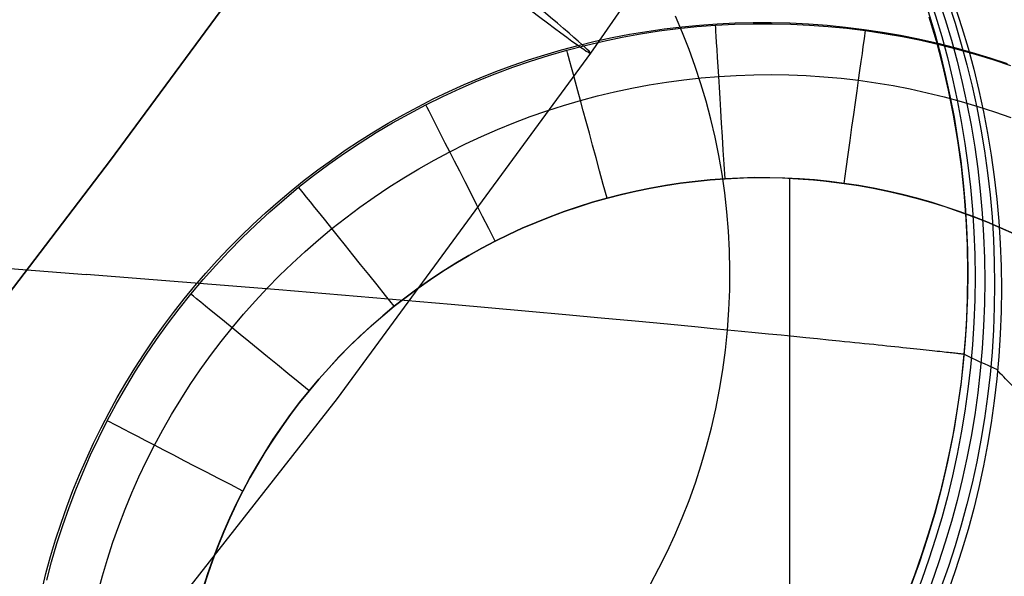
# Model space of a CAD drawing. Extents: x 35614 to 36526, y 4034 to 4838.
# Tile 48 of 79: x 36340 to 36359, y 4142 to 4152. Entities that reach past the tile are written whole.
import ezdxf

# ---------------------------------------------------------------- set-up
doc = ezdxf.new("R2010")
doc.units = 0
doc.layers.add('PREDEFINITO', color=7, linetype='CONTINUOUS')

msp = doc.modelspace()

# ---------------------------------------------------------------- linework, layer by layer
at = {"layer": 'PREDEFINITO'}
for p, q in [((36354.39938517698, 4156.287147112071, -208.4441237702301), (36351.24775539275, 4151.725805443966, -208.4438517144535)), ((36344.53047413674, 4153.139058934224, -136.9999999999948), (36341.9677676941, 4149.653417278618, -136.9999999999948)), ((36341.96776796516, 4149.653581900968, -136.9999999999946), (36344.53047440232, 4153.139220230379, -136.9999999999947)), ((36353.02458044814, 4152.121739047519, -166.9973043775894), (36352.88842236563, 4152.440105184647, -166.9973043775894)), ((36357.79180881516, 4152.427693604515, -171.6564491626), (36357.92841528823, 4151.962005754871, -171.6564491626)), ((36352.67135886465, 4152.195831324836, -503.7241283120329), (36353.01128200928, 4152.236605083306, -503.7157843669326)), ((36352.93948653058, 4152.201139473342, -503.7182419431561), (36353.302416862, 4152.238536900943, -503.7094467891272)), ((36353.01128200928, 4152.236605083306, -503.7157843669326), (36353.35346716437, 4152.269415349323, -503.7072067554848)), ((36353.302416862, 4152.238536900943, -503.7094467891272), (36353.66592677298, 4152.266758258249, -503.7004371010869)), ((36353.35346716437, 4152.269415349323, -503.7072067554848), (36353.69781260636, 4152.29417240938, -503.6983962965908)), ((36353.66592677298, 4152.266758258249, -503.7004371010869), (36354.029755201, 4152.285797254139, -503.6912192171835)), ((36353.69781260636, 4152.29417240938, -503.6983962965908), (36354.04421661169, 4152.310786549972, -503.6893538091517)), ((36354.029755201, 4152.285797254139, -503.6912192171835), (36354.39366849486, 4152.295664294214, -503.6817990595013)), ((36354.04421661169, 4152.310786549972, -503.6893538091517), (36354.39257745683, 4152.319168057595, -503.6800801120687)), ((36354.39257745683, 4152.319168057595, -503.6800801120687), (36354.74279341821, 4152.319227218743, -503.6705760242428)), ((36354.39366849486, 4152.295664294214, -503.6817990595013), (36354.75743985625, 4152.296373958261, -503.672182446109)), ((36354.74279341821, 4152.319227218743, -503.6705760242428), (36355.10428134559, 4152.31046223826, -503.6605755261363)), ((36354.75743985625, 4152.296373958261, -503.672182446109), (36355.12084248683, 4152.287940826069, -503.6623751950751)), ((36355.10428134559, 4152.31046223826, -503.6605755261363), (36355.46455823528, 4152.2927336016, -503.6504147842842)), ((36355.12084248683, 4152.287940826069, -503.6623751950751), (36355.48364958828, 4152.270379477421, -503.6523831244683)), ((36355.46455823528, 4152.2927336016, -503.6504147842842), (36355.82347709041, 4152.266108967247, -503.640099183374)), ((36355.48364958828, 4152.270379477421, -503.6523831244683), (36355.84563436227, 4152.243704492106, -503.642212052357)), ((36355.82347709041, 4152.266108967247, -503.640099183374), (36356.18089091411, 4152.230655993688, -503.6296341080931)), ((36355.84563436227, 4152.243704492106, -503.642212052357), (36356.20657001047, 4152.207930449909, -503.6318677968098)), ((36356.18089091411, 4152.230655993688, -503.6296341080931), (36356.5366527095, 4152.186442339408, -503.6190249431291)), ((36351.66617872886, 4152.026626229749, -503.7477499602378), (36351.99870550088, 4152.090752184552, -503.7401119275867)), ((36351.85685216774, 4152.033995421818, -503.7432757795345), (36352.21643626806, 4152.098858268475, -503.7351628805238)), ((36351.99870550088, 4152.090752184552, -503.7401119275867), (36352.33379945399, 4152.147183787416, -503.7322377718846)), ((36352.21643626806, 4152.098858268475, -503.7351628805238), (36352.57740369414, 4152.154576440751, -503.7268161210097)), ((36352.33379945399, 4152.147183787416, -503.7322377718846), (36352.67135886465, 4152.195831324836, -503.7241283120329)), ((36352.57740369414, 4152.154576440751, -503.7268161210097), (36352.93948653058, 4152.201139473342, -503.7182419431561)), ((36353.15236571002, 4151.797854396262, -166.9973043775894), (36353.02458044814, 4152.121739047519, -166.9973043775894)), ((36356.20657001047, 4152.207930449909, -503.6318677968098), (36356.56622973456, 4152.163071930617, -503.6213561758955)), ((36356.5366527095, 4152.186442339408, -503.6190249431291), (36356.89061547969, 4152.133535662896, -503.6082770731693)), ((36356.56622973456, 4152.163071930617, -503.6213561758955), (36356.9243896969, 4152.109157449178, -503.6106832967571)), ((36356.89061547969, 4152.133535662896, -503.6082770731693), (36357.24263222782, 4152.072003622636, -503.5973958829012)), ((36356.9243896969, 4152.109157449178, -503.6106832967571), (36357.28083790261, 4152.046271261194, -503.5998564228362)), ((36357.24263222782, 4152.072003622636, -503.5973958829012), (36357.59255595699, 4152.001913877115, -503.5863867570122)), ((36357.28083790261, 4152.046271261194, -503.5998564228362), (36357.63536531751, 4151.974511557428, -503.588883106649)), ((36350.68501873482, 4151.788979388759, -503.7692391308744), (36351.00923362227, 4151.875650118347, -503.7623143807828)), ((36350.78907897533, 4151.784643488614, -503.7661468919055), (36351.14290560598, 4151.876877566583, -503.7587742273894)), ((36351.00923362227, 4151.875650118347, -503.7623143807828), (36351.33632086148, 4151.954895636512, -503.7551510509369)), ((36351.14290560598, 4151.876877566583, -503.7587742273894), (36351.49891930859, 4151.959998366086, -503.7511483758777)), ((36351.33632086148, 4151.954895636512, -503.7551510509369), (36351.66617872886, 4152.026626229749, -503.7477499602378)), ((36351.49891930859, 4151.959998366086, -503.7511483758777), (36351.85685216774, 4152.033995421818, -503.7432757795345)), ((36357.59255595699, 4152.001913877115, -503.5863867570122), (36357.94023967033, 4151.923334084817, -503.5752550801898)), ((36357.63536531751, 4151.974511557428, -503.588883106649), (36357.98776290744, 4151.893976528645, -503.5777709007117)), ((36357.92841528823, 4151.962005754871, -171.6564491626), (36358.05219700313, 4151.489505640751, -171.6564491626)), ((36357.94023967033, 4151.923334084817, -503.5752550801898), (36358.28553637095, 4151.836331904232, -503.5640062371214)), ((36357.98776290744, 4151.893976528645, -503.5777709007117), (36358.33782163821, 4151.804764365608, -503.5665273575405)), ((36351.24775539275, 4151.725805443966, -208.4438517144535), (36346.35047175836, 4145.043282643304, -208.4434449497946)), ((36350.04561290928, 4151.593721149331, -503.7823696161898), (36350.36377792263, 4151.694973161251, -503.7759244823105)), ((36350.08897187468, 4151.572976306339, -503.7801114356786), (36350.43769649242, 4151.683318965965, -503.77326049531)), ((36350.36377792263, 4151.694973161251, -503.7759244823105), (36350.68501873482, 4151.788979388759, -503.7692391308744)), ((36350.43769649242, 4151.683318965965, -503.77326049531), (36350.78907897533, 4151.784643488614, -503.7661468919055)), ((36353.27153767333, 4151.468570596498, -166.9973043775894), (36353.15236571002, 4151.797854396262, -166.9973043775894)), ((36358.28553637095, 4151.836331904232, -503.5640062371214), (36358.62829906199, 4151.740974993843, -503.5526456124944)), ((36358.33782163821, 4151.804764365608, -503.5665273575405), (36358.68533247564, 4151.70697325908, -503.5551600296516)), ((36358.62829906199, 4151.740974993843, -503.5526456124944), (36358.96838074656, 4151.637331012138, -503.5411785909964)), ((36358.68533247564, 4151.70697325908, -503.5551600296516), (36359.03008638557, 4151.600701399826, -503.5436764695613)), ((36349.41891717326, 4151.369838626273, -503.7945359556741), (36349.73062541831, 4151.485313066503, -503.7885737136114)), ((36349.73062541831, 4151.485313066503, -503.7885737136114), (36350.04561290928, 4151.593721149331, -503.7823696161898)), ((36349.74310799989, 4151.453700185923, -503.786696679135), (36350.08897187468, 4151.572976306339, -503.7801114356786)), ((36353.3818540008, 4151.134011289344, -166.9973043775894), (36353.27153767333, 4151.468570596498, -166.9973043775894)), ((36358.05219700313, 4151.489505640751, -171.6564491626), (36358.16281535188, 4151.010381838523, -171.6564491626)), ((36358.96838074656, 4151.637331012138, -503.5411785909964), (36359.30563442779, 4151.525467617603, -503.5296105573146)), ((36359.03008638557, 4151.600701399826, -503.5436764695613), (36359.3718743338, 4151.486046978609, -503.5320842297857)), ((36349.06077399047, 4151.188686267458, -503.7990579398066), (36349.40030774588, 4151.3255752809, -503.7930131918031)), ((36349.11058989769, 4151.247387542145, -503.8002555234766), (36349.41891717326, 4151.369838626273, -503.7945359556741)), ((36349.40030774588, 4151.3255752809, -503.7930131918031), (36349.74310799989, 4151.453700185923, -503.786696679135)), ((36353.72702060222, 4151.27583403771, -505.5736050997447), (36354.06569510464, 4151.295963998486, -505.5705318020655)), ((36354.06569510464, 4151.295963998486, -505.5705318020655), (36354.40458578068, 4151.307630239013, -505.5673868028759)), ((36354.40458578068, 4151.307630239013, -505.5673868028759), (36354.74348742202, 4151.310840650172, -505.5641717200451)), ((36354.74348742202, 4151.310840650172, -505.5641717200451), (36355.08219482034, 4151.305603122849, -505.5608881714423)), ((36355.08219482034, 4151.305603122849, -505.5608881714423), (36355.42050276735, 4151.291925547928, -505.5575377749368)), ((36355.42050276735, 4151.291925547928, -505.5575377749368), (36355.75820605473, 4151.269815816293, -505.5541221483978)), ((36348.50448514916, 4150.981914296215, -503.8109633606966), (36348.80574531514, 4151.118049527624, -503.8057315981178)), ((36348.72470961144, 4151.04311782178, -503.8048278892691), (36349.06077399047, 4151.188686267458, -503.7990579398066)), ((36348.80574531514, 4151.118049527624, -503.8057315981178), (36349.11058989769, 4151.247387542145, -503.8002555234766)), ((36352.0448692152, 4151.048417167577, -505.5878344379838), (36352.37899616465, 4151.110757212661, -505.5851463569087)), ((36352.37899616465, 4151.110757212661, -505.5851463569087), (36352.71451820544, 4151.164683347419, -505.5823775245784)), ((36352.71451820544, 4151.164683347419, -505.5823775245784), (36353.05119191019, 4151.210181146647, -505.5795297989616)), ((36353.05119191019, 4151.210181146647, -505.5795297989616), (36353.38877385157, 4151.247236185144, -505.5766050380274)), ((36353.4830704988, 4150.79430442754, -166.9973043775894), (36353.3818540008, 4151.134011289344, -166.9973043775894)), ((36353.38877385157, 4151.247236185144, -505.5766050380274), (36353.72702060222, 4151.27583403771, -505.5736050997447)), ((36355.75820605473, 4151.269815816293, -505.5541221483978), (36356.09509947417, 4151.239281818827, -505.5506429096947)), ((36356.09509947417, 4151.239281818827, -505.5506429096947), (36356.43097781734, 4151.200331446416, -505.5471016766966)), ((36356.43097781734, 4151.200331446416, -505.5471016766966), (36356.76563765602, 4151.152984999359, -505.5435001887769)), ((36356.76563765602, 4151.152984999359, -505.5435001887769), (36357.09888268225, 4151.097312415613, -505.5398406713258)), ((36357.09888268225, 4151.097312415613, -505.5398406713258), (36357.43051836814, 4151.033396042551, -505.5361254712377)), ((36348.2069111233, 4150.839071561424, -503.8159499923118), (36348.50448514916, 4150.981914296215, -503.8109633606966)), ((36348.39231748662, 4150.888954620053, -503.8103200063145), (36348.72470961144, 4151.04311782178, -503.8048278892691)), ((36351.05329318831, 4150.811057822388, -505.5953955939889), (36351.38177429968, 4150.898553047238, -505.5929609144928)), ((36351.38177429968, 4150.898553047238, -505.5929609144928), (36351.71238078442, 4150.977677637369, -505.5904399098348)), ((36351.71238078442, 4150.977677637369, -505.5904399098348), (36352.0448692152, 4151.048417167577, -505.5878344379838)), ((36357.43051836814, 4151.033396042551, -505.5361254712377), (36357.7603501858, 4150.961318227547, -505.5323569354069)), ((36357.7603501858, 4150.961318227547, -505.5323569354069), (36358.08818360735, 4150.881161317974, -505.5285374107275)), ((36358.16281535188, 4151.010381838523, -171.6564491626), (36358.25992922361, 4150.524828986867, -171.6564491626)), ((36347.73936854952, 4150.555188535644, -503.8204585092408), (36348.06380049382, 4150.726281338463, -503.8155312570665)), ((36347.91312496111, 4150.689611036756, -503.8206906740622), (36348.2069111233, 4150.839071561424, -503.8159499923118)), ((36348.06380049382, 4150.726281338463, -503.8155312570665), (36348.39231748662, 4150.888954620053, -503.8103200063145)), ((36350.40359805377, 4150.611099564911, -505.6000000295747), (36350.727170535, 4150.715217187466, -505.5977422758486)), ((36350.727170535, 4150.715217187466, -505.5977422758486), (36351.05329318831, 4150.811057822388, -505.5953955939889)), ((36353.57494112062, 4150.449582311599, -166.9973043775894), (36353.4830704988, 4150.79430442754, -166.9973043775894)), ((36358.08818360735, 4150.881161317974, -505.5285374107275), (36358.41382410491, 4150.793007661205, -505.5246692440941)), ((36358.41382410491, 4150.793007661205, -505.5246692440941), (36358.73707715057, 4150.696939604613, -505.5207547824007)), ((36347.33732312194, 4150.37119547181, -503.8294309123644), (36347.62322838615, 4150.533622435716, -503.8251845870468)), ((36347.41925972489, 4150.375790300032, -503.8250982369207), (36347.73936854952, 4150.555188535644, -503.8204585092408)), ((36347.62322838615, 4150.533622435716, -503.8251845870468), (36347.91312496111, 4150.689611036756, -503.8206906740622)), ((36350.08275711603, 4150.498784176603, -505.6021681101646), (36350.40359805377, 4150.611099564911, -505.6000000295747)), ((36358.25992922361, 4150.524828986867, -171.6564491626), (36358.34319500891, 4150.033047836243, -171.6564491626)), ((36358.73707715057, 4150.696939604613, -505.5207547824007), (36359.05774821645, 4150.593039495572, -505.5167963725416)), ((36359.05774821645, 4150.593039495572, -505.5167963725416), (36359.37564277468, 4150.481389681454, -505.5127963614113)), ((36347.05551089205, 4150.202419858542, -503.8334288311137), (36347.33732312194, 4150.37119547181, -503.8294309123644)), ((36347.10371912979, 4150.188206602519, -503.8294468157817), (36347.41925972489, 4150.375790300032, -503.8250982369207)), ((36349.44999535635, 4150.249876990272, -505.606232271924), (36349.7648290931, 4150.378350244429, -505.6042457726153)), ((36349.7648290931, 4150.378350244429, -505.6042457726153), (36350.08275711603, 4150.498784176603, -505.6021681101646)), ((36353.65721796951, 4150.099981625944, -166.9973043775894), (36353.57494112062, 4150.449582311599, -166.9973043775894)), ((36346.77789342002, 4150.027385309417, -503.8371775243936), (36347.05551089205, 4150.202419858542, -503.8334288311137)), ((36346.79299187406, 4149.992557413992, -503.8335006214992), (36347.10371912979, 4150.188206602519, -503.8294468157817)), ((36349.13843727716, 4150.113443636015, -505.608126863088), (36349.44999535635, 4150.249876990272, -505.606232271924)), ((36346.48732306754, 4149.788962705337, -503.8372560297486), (36346.79299187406, 4149.992557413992, -503.8335006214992)), ((36346.5045724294, 4149.846181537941, -503.8406761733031), (36346.77789342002, 4150.027385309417, -503.8371775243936)), ((36348.52587357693, 4149.817013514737, -505.6116373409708), (36348.83033622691, 4149.969129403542, -505.6099288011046)), ((36348.83033622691, 4149.969129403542, -505.6099288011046), (36349.13843727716, 4150.113443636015, -505.608126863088)), ((36353.72965130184, 4149.745643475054, -166.9973043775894), (36353.65721796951, 4150.099981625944, -166.9973043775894)), ((36358.34319500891, 4150.033047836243, -171.6564491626), (36358.41226660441, 4149.535245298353, -171.6564491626)), ((36346.18695782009, 4149.577542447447, -503.8407094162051), (36346.48732306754, 4149.788962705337, -503.8372560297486)), ((36346.23564964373, 4149.65889825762, -503.8439239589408), (36346.5045724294, 4149.846181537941, -503.8406761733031)), ((36348.2252372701, 4149.657180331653, -505.6132516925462), (36348.52587357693, 4149.817013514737, -505.6116373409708)), ((36341.9677676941, 4149.653417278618, -136.9999999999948), (36339.34280120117, 4146.214871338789, -136.9999999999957)), ((36339.34280147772, 4146.215039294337, -136.9999999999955), (36341.96776796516, 4149.653581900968, -136.9999999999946)), ((36345.89214124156, 4149.358416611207, -503.8438571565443), (36346.18695782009, 4149.577542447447, -503.8407094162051)), ((36345.97122678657, 4149.465625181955, -503.8469200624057), (36346.23564964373, 4149.65889825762, -503.8439239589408)), ((36347.92864153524, 4149.489734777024, -505.6147708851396), (36348.2252372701, 4149.657180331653, -505.6132516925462)), ((36353.79198953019, 4149.386713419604, -166.9973043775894), (36353.72965130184, 4149.745643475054, -166.9973043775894)), ((36345.71140558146, 4149.266452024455, -503.8496636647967), (36345.97122678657, 4149.465625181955, -503.8469200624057)), ((36347.63630717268, 4149.314786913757, -505.6161939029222), (36347.92864153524, 4149.489734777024, -505.6147708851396)), ((36353.84397922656, 4149.023341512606, -166.9973043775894), (36353.79198953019, 4149.386713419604, -166.9973043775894)), ((36358.41226660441, 4149.535245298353, -171.6564491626), (36358.46679541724, 4149.031634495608, -171.6564491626)), ((36345.45628775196, 4149.061468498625, -503.8521539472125), (36345.71140558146, 4149.266452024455, -503.8496636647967)), ((36345.6031184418, 4149.131705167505, -503.8466956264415), (36345.89214124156, 4149.358416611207, -503.8438571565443)), ((36347.34845498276, 4149.132446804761, -505.6175197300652), (36347.63630717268, 4149.314786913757, -505.6161939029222)), ((36352.69596093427, 4149.166348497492, -506.3226987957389), (36352.98307413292, 4149.209811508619, -506.3226986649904)), ((36352.98518897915, 4149.210103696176, -506.3226986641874), (36352.69875590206, 4149.166807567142, -506.3226987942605)), ((36352.98307413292, 4149.209811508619, -506.3226986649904), (36353.271232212, 4149.245989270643, -506.3226985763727)), ((36353.27251672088, 4149.246133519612, -506.322698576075), (36352.98518897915, 4149.210103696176, -506.3226986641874)), ((36353.271232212, 4149.245989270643, -506.3226985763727), (36353.56001587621, 4149.274845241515, -506.3226985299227)), ((36353.56052648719, 4149.2748895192, -506.322698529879), (36353.27251672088, 4149.246133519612, -506.322698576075)), ((36353.56001587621, 4149.274845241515, -506.3226985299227), (36353.84900563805, 4149.296364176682, -506.322698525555)), ((36353.84900563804, 4149.296364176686, -506.3226985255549), (36353.56052648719, 4149.2748895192, -506.322698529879)), ((36353.84900563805, 4149.296364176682, -506.322698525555), (36354.20280170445, 4149.312744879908, -506.3226985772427)), ((36354.13774703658, 4149.310553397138, -506.322698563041), (36353.84900563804, 4149.296364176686, -506.3226985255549)), ((36354.4265655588, 4149.317466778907, -506.3226986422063), (36354.13774703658, 4149.310553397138, -506.322698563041)), ((36354.20280170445, 4149.312744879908, -506.3226985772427), (36354.55702536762, 4149.318207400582, -506.322698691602)), ((36354.71528158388, 4149.31711734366, -506.3226987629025), (36354.4265655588, 4149.317466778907, -506.3226986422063)), ((36354.55702536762, 4149.318207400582, -506.322698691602), (36354.95700110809, 4149.311241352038, -506.3226988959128)), ((36355.00371549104, 4149.309518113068, -506.322698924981), (36354.71528158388, 4149.31711734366, -506.3226987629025)), ((36354.95700110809, 4149.311241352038, -506.3226988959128), (36355.35663110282, 4149.290332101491, -506.3226991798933)), ((36355.29168765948, 4149.294682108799, -506.3226991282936), (36355.00371549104, 4149.309518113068, -506.322698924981)), ((36355.10444740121, 4126.507074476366, -506.3228294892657), (36355.10444740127, 4149.305153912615, -506.3226989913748)), ((36355.57901846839, 4149.272622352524, -506.3226993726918), (36355.29168765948, 4149.294682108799, -506.3226991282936)), ((36355.35663110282, 4149.290332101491, -506.3226991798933), (36355.55601765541, 4149.274656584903, -506.3226993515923)), ((36355.55601765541, 4149.274656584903, -506.3226993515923), (36355.75495971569, 4149.255512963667, -506.3226995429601)), ((36355.86552829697, 4149.243351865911, -506.3226996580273), (36355.57901846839, 4149.272622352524, -506.3226993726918)), ((36355.75495971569, 4149.255512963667, -506.3226995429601), (36355.95333885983, 4149.232915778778, -506.322699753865)), ((36356.15103752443, 4149.20688367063, -506.3226999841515), (36355.86552829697, 4149.243351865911, -506.3226996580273)), ((36355.95333885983, 4149.232915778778, -506.322699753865), (36356.15103752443, 4149.206883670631, -506.322699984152)), ((36356.43536891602, 4149.163241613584, -506.3227003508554), (36356.15103752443, 4149.20688367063, -506.3226999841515)), ((36356.15103752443, 4149.206883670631, -506.322699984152), (36356.4303794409, 4149.164068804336, -506.3227003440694)), ((36345.20597502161, 4148.850764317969, -503.854390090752), (36345.45628775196, 4149.061468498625, -503.8521539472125)), ((36345.32011855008, 4148.897538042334, -503.8492217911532), (36345.6031184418, 4149.131705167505, -503.8466956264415)), ((36347.06530576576, 4148.942824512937, -505.6187473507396), (36347.34845498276, 4149.132446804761, -505.6175197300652)), ((36351.84695105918, 4148.993396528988, -506.3226994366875), (36351.56622304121, 4148.921110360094, -506.3226997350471)), ((36351.56622304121, 4148.921110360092, -506.322699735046), (36351.84503820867, 4148.992929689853, -506.3226994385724)), ((36351.84503820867, 4148.992929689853, -506.3226994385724), (36352.12653324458, 4149.05781863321, -506.3226991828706)), ((36352.12942430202, 4149.058446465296, -506.3226991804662), (36351.84695105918, 4148.993396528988, -506.3226994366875)), ((36352.12653324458, 4149.05781863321, -506.3226991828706), (36352.41030969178, 4149.115657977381, -506.3226989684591)), ((36352.41343012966, 4149.116252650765, -506.3226989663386), (36352.12942430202, 4149.058446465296, -506.3226991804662)), ((36352.41030969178, 4149.115657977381, -506.3226989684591), (36352.69596093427, 4149.166348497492, -506.3226987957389)), ((36352.69875590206, 4149.166807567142, -506.3226987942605), (36352.41343012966, 4149.116252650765, -506.3226989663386)), ((36353.88536512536, 4148.655682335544, -166.9973043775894), (36353.84397922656, 4149.023341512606, -166.9973043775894)), ((36356.4303794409, 4149.164068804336, -506.3227003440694), (36356.70991139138, 4149.114107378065, -506.3227007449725)), ((36356.71835478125, 4149.112492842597, -506.3227007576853), (36356.43536891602, 4149.163241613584, -506.3227003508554)), ((36356.70991139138, 4149.114107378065, -506.3227007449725), (36356.98928024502, 4149.057003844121, -506.3227011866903)), ((36356.99982981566, 4149.054715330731, -506.3227012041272), (36356.71835478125, 4149.112492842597, -506.3227007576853)), ((36356.98928024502, 4149.057003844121, -506.3227011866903), (36357.2681296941, 4148.9927808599, -506.3227016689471)), ((36357.27962871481, 4148.989987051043, -506.3227016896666), (36356.99982981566, 4149.054715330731, -506.3227012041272)), ((36357.2681296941, 4148.9927808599, -506.3227016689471), (36357.54610172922, 4148.921479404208, -506.3227021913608)), ((36358.46679541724, 4149.031634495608, -171.6564491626), (36358.50643036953, 4148.522434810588, -171.6564491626)), ((36344.96056911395, 4148.634429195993, -503.856371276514), (36345.20597502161, 4148.850764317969, -503.854390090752)), ((36345.04330677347, 4148.656084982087, -503.8514349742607), (36345.32011855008, 4148.897538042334, -503.8492217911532)), ((36346.78708032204, 4148.746030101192, -505.6198757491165), (36347.06530576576, 4148.942824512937, -505.6187473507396)), ((36351.28744439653, 4148.841605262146, -506.3227000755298), (36351.01078530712, 4148.754937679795, -506.3227004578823)), ((36351.01171945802, 4148.75524345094, -506.3227004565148), (36351.28818839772, 4148.841827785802, -506.3227000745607)), ((36351.56622304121, 4148.921110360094, -506.3226997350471), (36351.28744439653, 4148.841605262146, -506.3227000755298)), ((36351.28818839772, 4148.841827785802, -506.3227000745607), (36351.56622304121, 4148.921110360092, -506.322699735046)), ((36357.55758617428, 4148.918385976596, -506.3227022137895), (36357.27962871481, 4148.989987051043, -506.3227016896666)), ((36357.54610172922, 4148.921479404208, -506.3227021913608), (36357.82283814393, 4148.843158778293, -506.3227027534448)), ((36357.83353688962, 4148.839990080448, -506.3227027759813), (36357.55758617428, 4148.918385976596, -506.3227022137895)), ((36357.82283814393, 4148.843158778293, -506.3227027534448), (36358.09798205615, 4148.757896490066, -506.3227033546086)), ((36358.10731555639, 4148.754877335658, -506.3227033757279), (36357.83353688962, 4148.839990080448, -506.3227027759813)), ((36344.72017175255, 4148.412552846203, -503.8580966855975), (36344.96056911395, 4148.634429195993, -503.856371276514)), ((36344.77283233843, 4148.407525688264, -503.8533350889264), (36345.04330677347, 4148.656084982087, -503.8514349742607)), ((36346.5139994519, 4148.542173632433, -505.6209039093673), (36346.78708032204, 4148.746030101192, -505.6198757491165)), ((36350.73640746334, 4148.661173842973, -506.3227008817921), (36350.46447255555, 4148.560379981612, -506.3227013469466)), ((36350.46482739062, 4148.560516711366, -506.322701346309), (36350.7371542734, 4148.661439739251, -506.3227008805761)), ((36351.01078530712, 4148.754937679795, -506.3227004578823), (36350.73640746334, 4148.661173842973, -506.3227008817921)), ((36350.7371542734, 4148.661439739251, -506.3227008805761), (36351.01171945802, 4148.75524345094, -506.3227004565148)), ((36353.91589012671, 4148.283895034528, -166.9973043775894), (36353.88536512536, 4148.655682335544, -166.9973043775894)), ((36358.09798205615, 4148.757896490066, -506.3227033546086), (36358.37117943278, 4148.665788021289, -506.3227039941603)), ((36358.37875687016, 4148.663125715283, -506.322704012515), (36358.10731555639, 4148.754877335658, -506.3227033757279)), ((36358.37117943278, 4148.665788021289, -506.3227039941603), (36358.64208060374, 4148.566946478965, -506.3227046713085)), ((36358.64769552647, 4148.564813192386, -506.3227046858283), (36358.37875687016, 4148.663125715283, -506.322704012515)), ((36346.24628395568, 4148.331365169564, -505.6218308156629), (36346.5139994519, 4148.542173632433, -505.6209039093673)), ((36349.92820109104, 4148.337799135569, -506.3227024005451), (36350.19506849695, 4148.452591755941, -506.3227018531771)), ((36350.1951422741, 4148.452622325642, -506.3227018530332), (36349.92857830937, 4148.337967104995, -506.3227023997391)), ((36350.19506849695, 4148.452591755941, -506.3227018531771), (36350.46482739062, 4148.560516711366, -506.322701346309)), ((36350.46447255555, 4148.560379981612, -506.3227013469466), (36350.1951422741, 4148.452622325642, -506.3227018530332)), ((36358.50643036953, 4148.522434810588, -171.6564491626), (36358.53081790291, 4148.007871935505, -171.6564491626)), ((36358.64208060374, 4148.566946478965, -506.3227046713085), (36358.91034175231, 4148.461502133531, -506.3227053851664)), ((36358.91396622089, 4148.460017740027, -506.3227053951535), (36358.64769552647, 4148.564813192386, -506.3227046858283)), ((36358.91034175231, 4148.461502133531, -506.3227053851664), (36359.17562636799, 4148.349601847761, -506.3227061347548)), ((36359.17740364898, 4148.348817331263, -506.3227061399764), (36358.91396622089, 4148.460017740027, -506.3227053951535)), ((36344.48488466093, 4148.1852249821, -503.8595654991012), (36344.72017175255, 4148.412552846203, -503.8580966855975)), ((36344.50884447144, 4148.152039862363, -503.854922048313), (36344.77283233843, 4148.407525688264, -503.8533350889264)), ((36345.98414015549, 4148.113723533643, -505.622655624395), (36346.24628395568, 4148.331365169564, -505.6218308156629)), ((36349.66454119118, 4148.216289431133, -506.3227029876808), (36349.92820109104, 4148.337799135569, -506.3227024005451)), ((36349.92857830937, 4148.337967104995, -506.3227023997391), (36349.66494235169, 4148.216480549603, -506.3227029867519)), ((36353.93529529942, 4147.908143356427, -166.9973043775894), (36353.91589012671, 4148.283895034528, -166.9973043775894)), ((36359.17562636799, 4148.349601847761, -506.3227061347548), (36359.43760664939, 4148.231408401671, -506.3227069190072)), ((36359.43784250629, 4148.231289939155, -506.3227069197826), (36359.17740364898, 4148.348817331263, -506.3227061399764)), ((36344.25149239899, 4147.889807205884, -503.8561957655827), (36344.50884447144, 4148.152039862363, -503.854922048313)), ((36344.25480956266, 4147.952535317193, -503.860776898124), (36344.48488466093, 4148.1852249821, -503.8595654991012)), ((36345.72771646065, 4147.889402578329, -505.6233781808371), (36345.98414015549, 4148.113723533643, -505.622655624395)), ((36349.14673339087, 4147.953081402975, -506.3227042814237), (36349.40439609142, 4148.088228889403, -506.322703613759)), ((36349.40439609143, 4148.088228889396, -506.3227036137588), (36349.14710680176, 4147.953283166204, -506.3227042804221)), ((36349.66494235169, 4148.216480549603, -506.3227029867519), (36349.40439609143, 4148.088228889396, -506.3227036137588)), ((36349.40439609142, 4148.088228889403, -506.322703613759), (36349.66454119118, 4148.216289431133, -506.3227029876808)), ((36344.00092534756, 4147.621007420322, -503.857156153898), (36344.25149239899, 4147.889807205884, -503.8561957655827)), ((36344.03004818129, 4147.714573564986, -503.8617300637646), (36344.25480956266, 4147.952535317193, -503.860776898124)), ((36345.47714680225, 4147.658564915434, -505.6239985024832), (36345.72771646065, 4147.889402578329, -505.6233781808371)), ((36348.89226589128, 4147.811160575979, -506.3227049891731), (36349.14673339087, 4147.953081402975, -506.3227042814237)), ((36349.14710680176, 4147.953283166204, -506.3227042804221), (36348.89326408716, 4147.811733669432, -506.3227049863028)), ((36353.94331988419, 4147.528595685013, -166.9973043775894), (36353.93529529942, 4147.908143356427, -166.9973043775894)), ((36358.53081790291, 4148.007871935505, -171.6564491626), (36358.53960198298, 4147.488177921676, -171.6564491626)), ((36337.78258929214, 4147.73890254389, -166.3421121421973), (36341.49277729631, 4147.442352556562, -166.331712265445)), ((36343.81070224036, 4147.471429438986, -503.8624241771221), (36344.03004818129, 4147.714573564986, -503.8617300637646)), ((36348.39445700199, 4147.507757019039, -506.32270652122), (36348.64138098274, 4147.662650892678, -506.3227057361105)), ((36348.64306313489, 4147.663675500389, -506.3227057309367), (36348.39669913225, 4147.509203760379, -506.3227065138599)), ((36348.64138098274, 4147.662650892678, -506.3227057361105), (36348.89226589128, 4147.811160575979, -506.3227049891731)), ((36348.89326408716, 4147.811733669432, -506.3227049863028), (36348.64306313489, 4147.663675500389, -506.3227057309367)), ((36343.59687346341, 4147.223192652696, -503.8628584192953), (36343.81070224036, 4147.471429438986, -503.8624241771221)), ((36343.75729254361, 4147.345820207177, -503.8578031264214), (36344.00092534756, 4147.621007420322, -503.857156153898)), ((36345.23256511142, 4147.421373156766, -505.6245166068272), (36345.47714680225, 4147.658564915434, -505.6239985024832)), ((36348.15186133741, 4147.346702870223, -506.3227073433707), (36348.39445700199, 4147.507757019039, -506.32270652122)), ((36348.39669913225, 4147.509203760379, -506.3227065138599), (36348.15436726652, 4147.348413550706, -506.3227073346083)), ((36353.93970129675, 4147.145425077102, -166.9973043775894), (36353.94331988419, 4147.528595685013, -166.9973043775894)), ((36358.53960198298, 4147.488177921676, -171.6564491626), (36358.53242410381, 4146.963591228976, -171.6564491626)), ((36345.22018497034, 4147.144426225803, -166.3421121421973), (36341.49277729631, 4147.442352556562, -166.331712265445)), ((36343.52074321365, 4147.064425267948, -503.8581365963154), (36343.75729254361, 4147.345820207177, -503.8578031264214)), ((36344.99410531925, 4147.177989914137, -505.624932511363), (36345.23256511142, 4147.421373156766, -505.6245166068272)), ((36347.91394860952, 4147.179730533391, -506.3227082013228), (36348.15186133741, 4147.346702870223, -506.3227073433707)), ((36348.15436726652, 4147.348413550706, -506.3227073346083), (36347.91626272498, 4147.181399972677, -506.3227081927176)), ((36343.38866357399, 4146.96995291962, -503.8630319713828), (36343.59687346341, 4147.223192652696, -503.8628584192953)), ((36344.76190135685, 4146.928577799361, -505.6252462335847), (36344.99410531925, 4147.177989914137, -505.624932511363)), ((36348.55045412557, 4146.861038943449, -166.414911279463), (36345.22018497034, 4147.144426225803, -166.3421121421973)), ((36347.68105894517, 4147.007099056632, -506.3227090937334), (36347.91394860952, 4147.179730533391, -506.3227082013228)), ((36347.91626272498, 4147.181399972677, -506.3227081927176), (36347.68258069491, 4147.008258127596, -506.3227090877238)), ((36353.92417513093, 4146.758809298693, -166.9973043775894), (36353.93970129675, 4147.145425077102, -166.9973043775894)), ((36343.18617429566, 4146.711799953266, -503.8629440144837), (36343.38866357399, 4146.96995291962, -503.8630319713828)), ((36343.2914303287, 4146.777007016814, -503.8581564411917), (36343.52074321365, 4147.064425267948, -503.8581365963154)), ((36344.53608715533, 4146.673299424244, -505.6254577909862), (36344.76190135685, 4146.928577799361, -505.6252462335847)), ((36347.68258069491, 4147.008258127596, -506.3227090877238), (36347.4535163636, 4146.829083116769, -506.3227100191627)), ((36347.4535163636, 4146.829083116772, -506.322710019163), (36347.68105894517, 4147.007099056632, -506.3227090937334)), ((36358.53242410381, 4146.963591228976, -171.6564491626), (36358.50892329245, 4146.434356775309, -171.6564491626)), ((36342.98950735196, 4146.448823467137, -503.8625937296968), (36343.18617429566, 4146.711799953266, -503.8629440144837)), ((36343.0695218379, 4146.483768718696, -503.8578623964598), (36343.2914303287, 4146.777007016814, -503.8581564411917)), ((36347.4535163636, 4146.829083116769, -506.3227100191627), (36347.22925216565, 4146.643977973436, -506.3227109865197)), ((36347.23034979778, 4146.644908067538, -506.3227109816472), (36347.4535163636, 4146.829083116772, -506.322710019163)), ((36350.05704443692, 4146.727223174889, -166.494210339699), (36348.55045412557, 4146.861038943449, -166.414911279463)), ((36350.76902049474, 4146.662709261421, -166.5479972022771), (36350.05704443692, 4146.727223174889, -166.494210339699)), ((36353.89647516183, 4146.368930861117, -166.9973043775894), (36353.92417513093, 4146.758809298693, -166.9973043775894)), ((36344.31679664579, 4146.4123174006, -505.6255672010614), (36344.53608715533, 4146.673299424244, -505.6254577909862)), ((36347.22925216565, 4146.643977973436, -506.3227109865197), (36347.00991952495, 4146.453077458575, -506.3227119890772)), ((36347.01148550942, 4146.454476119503, -506.3227119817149), (36347.23034979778, 4146.644908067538, -506.3227109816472)), ((36351.45280933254, 4146.59995304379, -166.6125089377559), (36350.76902049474, 4146.662709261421, -166.5479972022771)), ((36352.10793008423, 4146.539075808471, -166.6887205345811), (36351.45280933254, 4146.59995304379, -166.6125089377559)), ((36352.73390188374, 4146.480198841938, -166.777606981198), (36352.10793008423, 4146.539075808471, -166.6887205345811)), ((36342.79876446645, 4146.18111317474, -503.8619802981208), (36342.98950735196, 4146.448823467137, -503.8625937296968)), ((36342.855189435, 4146.184918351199, -503.8572541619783), (36343.0695218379, 4146.483768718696, -503.8578623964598)), ((36344.10416723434, 4146.145798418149, -505.625574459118), (36344.31679664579, 4146.4123174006, -505.6255672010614)), ((36347.00991952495, 4146.453077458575, -506.3227119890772), (36346.79563711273, 4146.256524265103, -506.3227130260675)), ((36346.79721451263, 4146.258008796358, -506.3227130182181), (36347.01148550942, 4146.454476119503, -506.3227119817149)), ((36353.33024386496, 4146.423443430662, -166.8801432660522), (36352.73390188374, 4146.480198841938, -166.777606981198)), ((36353.61715340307, 4146.395899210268, -166.9368347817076), (36353.33024386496, 4146.423443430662, -166.8801432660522)), ((36353.89647516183, 4146.368930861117, -166.9973043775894), (36353.61715340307, 4146.395899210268, -166.9368347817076)), ((36353.85678441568, 4145.980090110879, -166.9973043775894), (36353.89647516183, 4146.368930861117, -166.9973043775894)), ((36354.16814903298, 4146.342553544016, -167.0616739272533), (36353.89647516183, 4146.368930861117, -166.9973043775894)), ((36354.43211490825, 4146.316782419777, -167.1300653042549), (36354.16814903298, 4146.342553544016, -167.0616739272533)), ((36358.50892329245, 4146.434356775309, -171.6564491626), (36358.46873611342, 4145.900725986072, -171.6564491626)), ((36342.61404736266, 4145.908758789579, -503.8611029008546), (36342.79876446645, 4146.18111317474, -503.8619802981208)), ((36342.64860481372, 4145.880663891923, -503.8563314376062), (36342.855189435, 4146.184918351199, -503.8572541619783)), ((36343.89835022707, 4145.873925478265, -505.6254794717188), (36344.10416723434, 4146.145798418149, -505.625574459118)), ((36346.79563711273, 4146.256524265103, -506.3227130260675), (36346.5865236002, 4146.054461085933, -506.3227140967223)), ((36346.58781715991, 4146.055743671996, -506.3227140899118), (36346.79721451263, 4146.258008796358, -506.3227130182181)), ((36354.6883126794, 4146.291632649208, -167.2026003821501), (36354.43211490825, 4146.316782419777, -167.1300653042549)), ((36354.93668223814, 4146.267119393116, -167.2794010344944), (36354.6883126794, 4146.291632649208, -167.2026003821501)), ((36355.17716347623, 4146.243257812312, -167.3605891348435), (36354.93668223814, 4146.267119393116, -167.2794010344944)), ((36355.40969628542, 4146.220063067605, -167.4462865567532), (36355.17716347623, 4146.243257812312, -167.3605891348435)), ((36355.63422055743, 4146.197550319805, -167.5366151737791), (36355.40969628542, 4146.220063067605, -167.4462865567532)), ((36355.850676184, 4146.17573472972, -167.631696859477), (36355.63422055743, 4146.197550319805, -167.5366151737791)), ((36356.05900305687, 4146.154631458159, -167.7316534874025), (36355.850676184, 4146.17573472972, -167.631696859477)), ((36356.16009942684, 4146.144351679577, -167.7834979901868), (36356.05900305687, 4146.154631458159, -167.7316534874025)), ((36356.25914106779, 4146.134255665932, -167.8366069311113), (36356.16009942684, 4146.144351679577, -167.7834979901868)), ((36346.5865236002, 4146.054461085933, -506.3227140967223), (36346.38269765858, 4145.847030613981, -506.3227152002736)), ((36346.38356192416, 4145.847933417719, -506.3227151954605), (36346.58781715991, 4146.055743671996, -506.3227140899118)), ((36353.80566136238, 4145.596554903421, -166.9973043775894), (36353.85678441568, 4145.980090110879, -166.9973043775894)), ((36356.35612046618, 4146.124345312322, -167.8909955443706), (36356.25914106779, 4146.134255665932, -167.8366069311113)), ((36356.45103010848, 4146.114622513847, -167.9466790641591), (36356.35612046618, 4146.124345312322, -167.8909955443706)), ((36356.54386248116, 4146.10508916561, -168.0036727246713), (36356.45103010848, 4146.114622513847, -167.9466790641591)), ((36356.6346100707, 4146.095747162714, -168.0619917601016), (36356.54386248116, 4146.10508916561, -168.0036727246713)), ((36356.72326536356, 4146.086598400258, -168.1216514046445), (36356.6346100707, 4146.095747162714, -168.0619917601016)), ((36356.80982084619, 4146.077644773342, -168.1826668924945), (36356.72326536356, 4146.086598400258, -168.1216514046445)), ((36356.89426900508, 4146.06888817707, -168.2450534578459), (36356.80982084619, 4146.077644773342, -168.1826668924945)), ((36356.97660232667, 4146.060330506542, -168.3088263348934), (36356.89426900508, 4146.06888817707, -168.2450534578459)), ((36357.05681329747, 4146.051973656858, -168.3740007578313), (36356.97660232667, 4146.060330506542, -168.3088263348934)), ((36357.1348944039, 4146.04381952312, -168.4405919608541), (36357.05681329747, 4146.051973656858, -168.3740007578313)), ((36357.21083813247, 4146.035870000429, -168.5086151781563), (36357.1348944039, 4146.04381952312, -168.4405919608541)), ((36357.28463696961, 4146.028126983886, -168.5780856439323), (36357.21083813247, 4146.035870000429, -168.5086151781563)), ((36357.35628340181, 4146.020592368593, -168.6490185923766), (36357.28463696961, 4146.028126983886, -168.5780856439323)), ((36357.42576991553, 4146.013268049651, -168.7214292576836), (36357.35628340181, 4146.020592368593, -168.6490185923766)), ((36357.49308899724, 4146.006155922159, -168.7953328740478), (36357.42576991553, 4146.013268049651, -168.7214292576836)), ((36357.55823313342, 4145.999257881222, -168.8707446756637), (36357.49308899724, 4146.006155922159, -168.7953328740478)), ((36357.6211948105, 4145.992575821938, -168.9476798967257), (36357.55823313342, 4145.999257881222, -168.8707446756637)), ((36357.68196651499, 4145.98611163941, -169.0261537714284), (36357.6211948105, 4145.992575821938, -168.9476798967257)), ((36357.74054073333, 4145.979867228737, -169.106181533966), (36357.68196651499, 4145.98611163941, -169.0261537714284)), ((36357.796909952, 4145.973844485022, -169.1877784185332), (36357.74054073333, 4145.979867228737, -169.106181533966)), ((36357.85106665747, 4145.968045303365, -169.2709596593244), (36357.796909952, 4145.973844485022, -169.1877784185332)), ((36357.90300333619, 4145.962471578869, -169.3557404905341), (36357.85106665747, 4145.968045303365, -169.2709596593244)), ((36357.95271247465, 4145.957125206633, -169.4421361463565), (36357.90300333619, 4145.962471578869, -169.3557404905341)), ((36358.0001865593, 4145.952008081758, -169.5301618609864), (36357.95271247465, 4145.957125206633, -169.4421361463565)), ((36358.04541807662, 4145.947122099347, -169.6198328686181), (36358.0001865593, 4145.952008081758, -169.5301618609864)), ((36358.08839951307, 4145.942469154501, -169.7111644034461), (36358.04541807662, 4145.947122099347, -169.6198328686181)), ((36342.43545776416, 4145.631850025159, -503.8599607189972), (36342.61404736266, 4145.908758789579, -503.8611029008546)), ((36342.44993966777, 4145.571213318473, -503.855093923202), (36342.64860481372, 4145.880663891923, -503.8563314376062)), ((36343.69950040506, 4145.59688566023, -505.6252821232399), (36343.89835022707, 4145.873925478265, -505.6254794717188)), ((36346.38269765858, 4145.847030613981, -506.3227152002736), (36346.18427795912, 4145.63437554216, -506.3227163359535)), ((36346.18470425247, 4145.634844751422, -506.3227163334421), (36346.38356192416, 4145.847933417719, -506.3227151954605)), ((36358.12912335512, 4145.93805114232, -169.8041716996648), (36358.08839951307, 4145.942469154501, -169.7111644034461)), ((36358.16758208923, 4145.933869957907, -169.8988699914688), (36358.12912335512, 4145.93805114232, -169.8041716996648)), ((36358.20376820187, 4145.929927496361, -169.9952745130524), (36358.16758208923, 4145.933869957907, -169.8988699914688)), ((36358.23767417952, 4145.926225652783, -170.0934004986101), (36358.20376820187, 4145.929927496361, -169.9952745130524)), ((36358.26929250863, 4145.922766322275, -170.1932631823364), (36358.23767417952, 4145.926225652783, -170.0934004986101)), ((36358.29861567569, 4145.919551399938, -170.2948777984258), (36358.26929250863, 4145.922766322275, -170.1932631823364)), ((36358.32563616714, 4145.916582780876, -170.3982595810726), (36358.29861567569, 4145.919551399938, -170.2948777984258)), ((36358.35034646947, 4145.913862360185, -170.5034237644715), (36358.32563616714, 4145.916582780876, -170.3982595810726)), ((36358.37273906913, 4145.911392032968, -170.6103855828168), (36358.35034646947, 4145.913862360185, -170.5034237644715)), ((36358.3928064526, 4145.909173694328, -170.719160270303), (36358.37273906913, 4145.911392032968, -170.6103855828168)), ((36358.41054110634, 4145.907209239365, -170.8297630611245), (36358.3928064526, 4145.909173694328, -170.719160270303)), ((36358.42593551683, 4145.90550056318, -170.9422091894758), (36358.41054110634, 4145.907209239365, -170.8297630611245)), ((36358.46873611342, 4145.900725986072, -171.6564491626), (36358.4121381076, 4145.368585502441, -171.6564491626)), ((36358.43898217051, 4145.904049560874, -171.0565138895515), (36358.42593551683, 4145.90550056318, -170.9422091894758)), ((36358.44967355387, 4145.902858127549, -171.1726923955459), (36358.43898217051, 4145.904049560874, -171.0565138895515)), ((36358.45800215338, 4145.901928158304, -171.2907599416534), (36358.44967355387, 4145.902858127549, -171.1726923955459)), ((36358.46396045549, 4145.901261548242, -171.4107317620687), (36358.45800215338, 4145.901928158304, -171.2907599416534)), ((36358.46754094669, 4145.900860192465, -171.5326230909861), (36358.46396045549, 4145.901261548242, -171.4107317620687)), ((36358.46873611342, 4145.900725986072, -171.6564491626), (36358.46754094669, 4145.900860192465, -171.5326230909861)), ((36342.25936569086, 4145.256774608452, -503.8535413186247), (36342.44993966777, 4145.571213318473, -503.855093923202)), ((36342.26309739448, 4145.350476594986, -503.8585529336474), (36342.43545776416, 4145.631850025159, -503.8599607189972)), ((36343.50777254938, 4145.314866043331, -505.6249822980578), (36343.69950040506, 4145.59688566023, -505.6252821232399)), ((36346.18427795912, 4145.63437554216, -506.3227163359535), (36345.99138317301, 4145.416638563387, -506.3227175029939)), ((36345.99148550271, 4145.416757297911, -506.3227175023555), (36346.18470425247, 4145.634844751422, -506.3227163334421)), ((36353.74339962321, 4145.218459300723, -166.9973043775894), (36353.80566136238, 4145.596554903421, -166.9973043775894)), ((36345.80413197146, 4145.193962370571, -506.322718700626), (36345.99148550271, 4145.416757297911, -506.3227175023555)), ((36345.99138317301, 4145.416638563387, -506.3227175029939), (36345.80413197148, 4145.193962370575, -506.3227187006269)), ((36342.0770545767, 4144.937555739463, -503.8516733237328), (36342.25936569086, 4145.256774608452, -503.8535413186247)), ((36342.09706797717, 4145.064728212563, -503.8568787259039), (36342.26309739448, 4145.350476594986, -503.8585529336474)), ((36343.32332144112, 4145.02805370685, -505.6245798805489), (36343.50777254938, 4145.314866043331, -505.6249822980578)), ((36345.62247982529, 4144.966279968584, -506.3227199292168), (36345.80413197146, 4145.193962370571, -506.322718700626)), ((36345.80413197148, 4145.193962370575, -506.3227187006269), (36345.6226459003, 4144.96649343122, -506.3227199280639)), ((36353.67029021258, 4144.845933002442, -166.9973043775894), (36353.74339962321, 4145.218459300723, -166.9973043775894)), ((36358.4121381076, 4145.368585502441, -171.6564491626), (36358.33991865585, 4144.843775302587, -171.6564491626)), ((36346.35047175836, 4145.043282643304, -208.4434449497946), (36341.23690515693, 4138.5306400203, -208.4430381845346)), ((36341.93747123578, 4144.774694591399, -503.8549372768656), (36342.09706797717, 4145.064728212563, -503.8568787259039)), ((36343.14630186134, 4144.736635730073, -505.6240747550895), (36343.32332144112, 4145.02805370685, -505.6245798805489)), ((36341.90317801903, 4144.613764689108, -503.849489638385), (36342.0770545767, 4144.937555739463, -503.8516733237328)), ((36345.44653415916, 4144.733682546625, -506.3227211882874), (36345.62247982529, 4144.966279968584, -506.3227199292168)), ((36345.6226459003, 4144.96649343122, -506.3227199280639), (36345.44705800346, 4144.734393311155, -506.3227211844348)), ((36353.58662154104, 4144.47910138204, -166.9973043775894), (36353.67029021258, 4144.845933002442, -166.9973043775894)), ((36358.33991865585, 4144.843775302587, -171.6564491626), (36358.25248053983, 4144.326477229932, -171.6564491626)), ((36341.73788795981, 4144.285614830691, -503.8469905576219), (36341.90317801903, 4144.613764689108, -503.849489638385)), ((36341.78440889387, 4144.480465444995, -503.8527277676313), (36341.93747123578, 4144.774694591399, -503.8549372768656)), ((36342.97686859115, 4144.440799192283, -505.6234668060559), (36343.14630186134, 4144.736635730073, -505.6240747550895)), ((36345.27657218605, 4144.49649118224, -506.3227224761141), (36345.44653415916, 4144.733682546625, -506.3227211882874)), ((36345.44705800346, 4144.734393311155, -506.3227211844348), (36345.2775041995, 4144.497827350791, -506.3227224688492)), ((36341.63798267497, 4144.182130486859, -503.8502493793), (36341.78440889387, 4144.480465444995, -503.8527277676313)), ((36342.81517641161, 4144.140731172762, -505.6227559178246), (36342.97686859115, 4144.440799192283, -505.6234668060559)), ((36345.11285475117, 4144.255041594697, -506.3227237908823), (36345.27657218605, 4144.49649118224, -506.3227224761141)), ((36345.2775041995, 4144.497827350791, -506.3227224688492), (36345.11412040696, 4144.256960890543, -506.3227237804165)), ((36353.49267941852, 4144.118085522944, -166.9973043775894), (36353.58662154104, 4144.47910138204, -166.9973043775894)), ((36341.58125733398, 4143.953341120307, -503.8441787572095), (36341.73788795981, 4144.285614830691, -503.8469905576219)), ((36344.95562500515, 4144.009682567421, -506.3227251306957), (36345.11285475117, 4144.255041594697, -506.3227237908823)), ((36345.11412040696, 4144.256960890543, -506.3227237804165), (36344.95704254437, 4144.011959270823, -506.3227251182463)), ((36358.25248053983, 4144.326477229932, -171.6564491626), (36358.15022294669, 4143.816867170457, -171.6564491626)), ((36341.49829430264, 4143.879779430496, -503.8475012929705), (36341.63798267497, 4144.182130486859, -503.8502493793)), ((36342.66136267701, 4143.836623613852, -505.6219421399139), (36342.81517641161, 4144.140731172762, -505.6227559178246)), ((36353.38874705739, 4143.763002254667, -166.9973043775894), (36353.49267941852, 4144.118085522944, -166.9973043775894)), ((36341.36544550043, 4143.57350198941, -503.8444826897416), (36341.49829430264, 4143.879779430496, -503.8475012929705)), ((36341.43333932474, 4143.617183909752, -503.841057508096), (36341.58125733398, 4143.953341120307, -503.8441787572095)), ((36344.80510720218, 4143.760774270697, -506.3227264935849), (36344.95562500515, 4144.009682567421, -506.3227251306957)), ((36344.95704254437, 4144.011959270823, -506.3227251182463), (36344.80640653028, 4143.762987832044, -506.3227264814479)), ((36342.51549503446, 4143.528687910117, -505.6210261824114), (36342.66136267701, 4143.836623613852, -505.6219421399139)), ((36344.66150563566, 4143.508686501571, -506.3227278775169), (36344.80510720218, 4143.760774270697, -506.3227264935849)), ((36344.80640653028, 4143.762987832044, -506.3227264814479), (36344.66234828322, 4143.51021191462, -506.322727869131)), ((36353.27510507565, 4143.413964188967, -166.9973043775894), (36353.38874705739, 4143.763002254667, -166.9973043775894)), ((36358.15022294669, 4143.816867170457, -171.6564491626), (36358.03354147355, 4143.315115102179, -171.6564491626)), ((36341.23953799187, 4143.263387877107, -503.8411927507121), (36341.36544550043, 4143.57350198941, -503.8444826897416)), ((36341.29418711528, 4143.277383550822, -503.8376300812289), (36341.43333932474, 4143.617183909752, -503.841057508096)), ((36342.37762370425, 4143.217140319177, -505.6200089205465), (36342.51549503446, 4143.528687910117, -505.6210261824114)), ((36344.66234828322, 4143.51021191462, -506.322727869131), (36344.52500372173, 4143.253796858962, -506.3227292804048)), ((36344.52500372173, 4143.253796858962, -506.322729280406), (36344.66150563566, 4143.508686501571, -506.3227278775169)), ((36353.15203149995, 4143.071079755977, -166.9973043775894), (36353.27510507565, 4143.413964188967, -166.9973043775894)), ((36358.03354147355, 4143.315115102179, -171.6564491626), (36357.90282813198, 4142.821385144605, -171.6564491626)), ((36341.12067350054, 4142.949526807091, -503.8376306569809), (36341.23953799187, 4143.263387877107, -503.8411927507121)), ((36341.16385388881, 4142.934180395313, -503.8338997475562), (36341.29418711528, 4143.277383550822, -503.8376300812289)), ((36342.24779890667, 4142.902197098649, -505.6188912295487), (36342.37762370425, 4143.217140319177, -505.6200089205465)), ((36344.52500372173, 4143.253796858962, -506.3227292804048), (36344.39449301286, 4142.993912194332, -506.3227307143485)), ((36344.39644422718, 4142.997923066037, -506.3227306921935), (36344.52500372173, 4143.253796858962, -506.322729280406)), ((36341.00895374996, 4142.632008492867, -503.8337955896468), (36341.12067350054, 4142.949526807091, -503.8376306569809)), ((36341.04239282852, 4142.587814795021, -503.8298697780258), (36341.16385388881, 4142.934180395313, -503.8338997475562)), ((36342.12607086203, 4142.584074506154, -505.6176739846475), (36342.24779890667, 4142.902197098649, -505.6188912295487)), ((36344.39449301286, 4142.993912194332, -506.3227307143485), (36344.27087331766, 4142.730744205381, -506.3227321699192)), ((36344.27394915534, 4142.73750501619, -506.3227321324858), (36344.39644422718, 4142.997923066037, -506.3227306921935)), ((36353.01980176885, 4142.734453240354, -166.9973043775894), (36353.15203149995, 4143.071079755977, -166.9973043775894)), ((36344.27087331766, 4142.730744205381, -506.3227321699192), (36344.15418604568, 4142.464483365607, -506.3227336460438)), ((36344.15773555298, 4142.47285220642, -506.3227335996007), (36344.27394915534, 4142.73750501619, -506.3227321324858)), ((36352.87868873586, 4142.404184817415, -166.9973043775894), (36353.01980176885, 4142.734453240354, -166.9973043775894)), ((36357.90282813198, 4142.821385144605, -171.6564491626), (36357.75847135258, 4142.335835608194, -171.6564491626)), ((36340.90448046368, 4142.310922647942, -503.8296867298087), (36341.00895374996, 4142.632008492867, -503.8337955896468)), ((36340.9298571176, 4142.23852710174, -503.8255434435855), (36341.04239282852, 4142.587814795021, -503.8298697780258)), ((36342.01248979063, 4142.262988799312, -505.6163580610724), (36342.12607086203, 4142.584074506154, -505.6176739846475)), ((36344.15418604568, 4142.464483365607, -506.3227336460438), (36344.04447260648, 4142.195320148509, -506.3227351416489)), ((36344.04800592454, 4142.204288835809, -506.3227350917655), (36344.15773555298, 4142.47285220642, -506.3227335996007)), ((36352.72896267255, 4142.080370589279, -166.9973043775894), (36352.87868873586, 4142.404184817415, -166.9973043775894)), ((36357.75847135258, 4142.335835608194, -171.6564491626), (36357.60085598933, 4141.858619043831, -171.6564491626)), ((36340.80735536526, 4141.98635898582, -503.8253032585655), (36340.90448046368, 4142.310922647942, -503.8296867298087)), ((36340.82629993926, 4141.886557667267, -503.8209240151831), (36340.9298571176, 4142.23852710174, -503.8255434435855)), ((36341.90710591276, 4141.939156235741, -505.6149443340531), (36342.01248979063, 4142.262988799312, -505.6163580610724)), ((36344.04447260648, 4142.195320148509, -506.3227351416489), (36343.94177440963, 4141.923445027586, -506.3227366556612)), ((36343.94494714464, 4141.932152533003, -506.3227366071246), (36344.04800592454, 4142.204288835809, -506.3227350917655)), ((36340.71768017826, 4141.658407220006, -503.8206443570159), (36340.80735536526, 4141.98635898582, -503.8253032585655)), ((36352.5708912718, 4141.763102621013, -166.9973043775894), (36352.72896267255, 4142.080370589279, -166.9973043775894)), ((36340.73177447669, 4141.532146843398, -503.8160147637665), (36340.82629993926, 4141.886557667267, -503.8209240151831)), ((36341.80996944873, 4141.612793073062, -505.6134336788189), (36341.90710591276, 4141.939156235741, -505.6149443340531)), ((36343.94177440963, 4141.923445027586, -506.3227366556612), (36343.84613286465, 4141.649048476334, -506.3227381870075)), ((36343.84872946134, 4141.656792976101, -506.3227381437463), (36343.94494714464, 4141.932152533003, -506.3227366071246)), ((36352.40473965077, 4141.452468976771, -166.9973043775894), (36352.5708912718, 4141.763102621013, -166.9973043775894)), ((36357.60085598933, 4141.858619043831, -171.6564491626), (36357.43036332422, 4141.38988229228, -171.6564491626)), ((36340.6355566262, 4141.327157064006, -503.8157092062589), (36340.71768017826, 4141.658407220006, -503.8206443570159)), ((36341.72113061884, 4141.284115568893, -505.6118269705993), (36341.80996944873, 4141.612793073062, -505.6134336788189)), ((36343.84613286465, 4141.649048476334, -506.3227381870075), (36343.75758938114, 4141.372320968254, -506.3227397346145)), ((36343.75950560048, 4141.378570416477, -506.3227396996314), (36343.84872946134, 4141.656792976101, -506.3227381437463))]:
    msp.add_line(p, q, dxfattribs=at)
at = {"layer": 'PREDEFINITO', "extrusion": (0.0003772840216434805, 3.77020090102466e-06, 0.9999999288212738)}
msp.add_circle((36341.60139439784, 4147.476890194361, -157.9233367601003), 17.00267542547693, dxfattribs=at)
at = {"layer": 'PREDEFINITO', "extrusion": (-0.002014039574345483, -2.014173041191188e-05, 0.9999979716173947)}
msp.add_circle((36341.16993495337, 4147.386071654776, -290.2385419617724), 17.00266802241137, dxfattribs=at)
at = {"layer": 'PREDEFINITO', "extrusion": (-0.00277982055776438, -2.765595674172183e-05, 0.9999961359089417)}
msp.add_circle((36341.01751387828, 4147.310304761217, -356.9906940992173), 17.00267206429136, dxfattribs=at)
at = {"layer": 'PREDEFINITO', "extrusion": (-0.002048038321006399, -2.003495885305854e-05, 0.9999979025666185)}
msp.add_circle((36341.37875325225, 4147.240938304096, -369.304538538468), 17.00266817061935, dxfattribs=at)
at = {"layer": 'PREDEFINITO', "extrusion": (-3.924697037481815e-05, 5.714019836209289e-08, 0.9999999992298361)}
msp.add_circle((36342.17641315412, 4147.165828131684, -335.206382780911), 17.00267310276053, dxfattribs=at)
at = {"layer": 'PREDEFINITO', "extrusion": (-3.924697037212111e-05, 5.714019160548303e-08, 0.9999999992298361)}
msp.add_circle((36342.17641315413, 4147.165828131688, -335.206382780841), 17.00267310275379, dxfattribs=at)
at = {"layer": 'PREDEFINITO', "extrusion": (-0.0562647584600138, 0.05250560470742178, 0.9970343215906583)}
msp.add_circle((-27827.71616738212, 23642.3090519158, -2247.014883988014), 15.66086627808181, dxfattribs=at)
at = {"layer": 'PREDEFINITO', "extrusion": (0.6223501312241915, 0.7827361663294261, 0.002099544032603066)}
msp.add_arc((-25462.39605881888, -262.6525593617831, 25872.4718376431), 407.2731363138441, 169.9129193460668, 192.6037944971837, dxfattribs=at)
at = {"layer": 'PREDEFINITO', "extrusion": (0.9981069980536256, 0.06150138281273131, 1.866819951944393e-05)}
msp.add_arc((1905.629718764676, -504.0049043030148, 36540.20911067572), 2.99993422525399, 270.0006730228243, 352.7676316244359, dxfattribs=at)
at = {"layer": 'PREDEFINITO', "extrusion": (0.9902850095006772, -0.1390525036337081, -3.45172610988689e-05)}
msp.add_arc((9164.31120051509, -502.0997667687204, 35426.01124720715), 3.000124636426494, 270.0001415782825, 354.2844690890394, dxfattribs=at)
at = {"layer": 'PREDEFINITO', "extrusion": (0.9650874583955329, 0.2619278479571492, -1.059182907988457e-05)}
msp.add_arc((-5517.415770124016, -502.9395331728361, 36169.16399555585), 3.000068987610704, 269.9997827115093, 351.4984993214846, dxfattribs=at)
at = {"layer": 'PREDEFINITO', "extrusion": (0.8914943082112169, 0.4530318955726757, 4.564208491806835e-06)}
msp.add_arc((-12769.44258203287, -503.479244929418, 34284.50108835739), 2.999940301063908, 270.0009819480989, 350.5457944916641, dxfattribs=at)
at = {"layer": 'PREDEFINITO', "extrusion": (0.779500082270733, 0.6264021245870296, 7.264732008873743e-06)}
msp.add_arc((-19535.66847324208, -503.547315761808, 30930.42187600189), 3.00009549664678, 269.9995836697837, 349.9394896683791, dxfattribs=at)
at = {"layer": 'PREDEFINITO', "extrusion": (0.6336848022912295, 0.7735913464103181, -1.020766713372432e-05)}
msp.add_arc((-25490.05318473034, -503.0549999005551, 26238.47505234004), 2.999885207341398, 270.000861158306, 349.7210229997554, dxfattribs=at)
at = {"layer": 'PREDEFINITO', "extrusion": (-0.008568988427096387, 0.9999615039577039, -0.001887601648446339)}
msp.add_arc((-317743.4392896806, 880.1954469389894, 3834.509846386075), 281352.7184439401, 359.7542544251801, 359.7872701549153, dxfattribs=at)
at = {"layer": 'PREDEFINITO', "extrusion": (0.6625629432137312, 0.7490052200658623, -0.001235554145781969)}
msp.add_arc((-25532.92312832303, -301.9634253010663, 27195.6941969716), 1046.456410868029, 350.79631108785, 0.09774991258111, dxfattribs=at)
at = {"layer": 'PREDEFINITO', "extrusion": (0.4604725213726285, 0.8876739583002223, 2.857182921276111e-05)}
msp.add_arc((-30354.23385648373, -503.9057937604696, 20413.49909808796), 3.000186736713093, 269.9998858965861, 349.8842063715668, dxfattribs=at)

doc.saveas('drawing.dxf')
